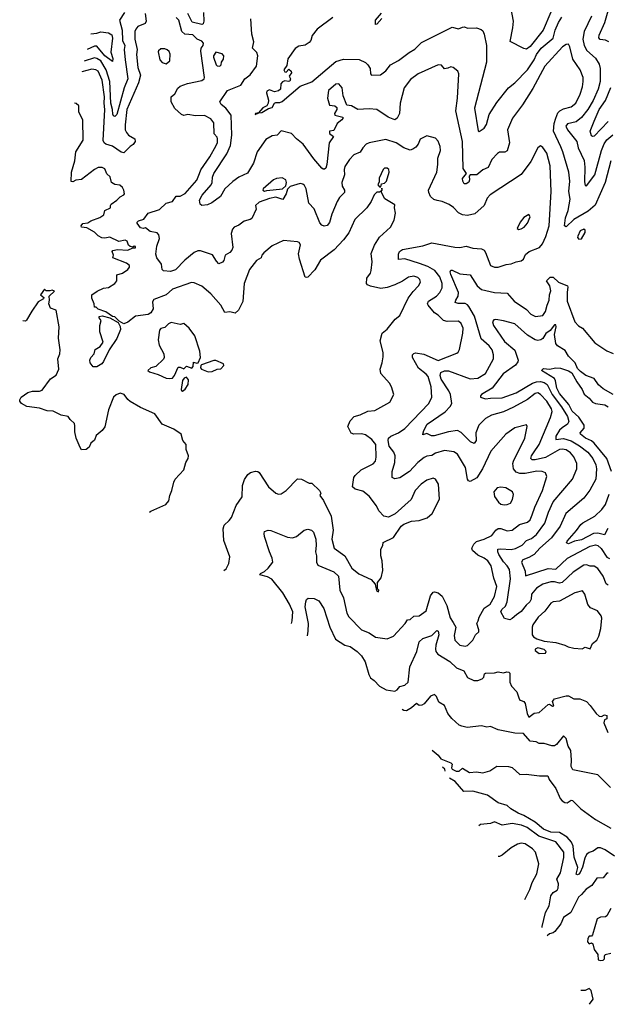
# Model space of a CAD drawing. Extents: x 1468344 to 1613994, y 525695 to 643861.
# Tile 21 of 256: x 1473820 to 1478418, y 601006 to 608708. Entities that reach past the tile are written whole.
import ezdxf

# ---------------------------------------------------------------- set-up
doc = ezdxf.new("R2010")
doc.units = 0

msp = doc.modelspace()

# ---------------------------------------------------------------- linework, layer by layer
at = {"layer": '0CON10XD'}
for points in [[(1474802.2, 608755), (1474809.1, 608695), (1474803.2, 608676.8), (1474745.6, 608654.4), (1474727.9, 608635), (1474721.5, 608615), (1474720.6, 608555), (1474738.2, 608475), (1474734.7, 608435), (1474744.7, 608335), (1474765.2, 608275), (1474750.3, 608215), (1474657.2, 608005), (1474644.8, 607884.8), (1474646.7, 607846.7), (1474655, 607825.6), (1474672.5, 607805), (1474720, 607775), (1474724.3, 607755), (1474708.7, 607731.3), (1474685, 607716.4), (1474635, 607666.5), (1474615, 607672.7), (1474545, 607717.3), (1474493.8, 607735), (1474480.8, 607745), (1474472.7, 607762.7), (1474486.3, 608005), (1474480.9, 608055), (1474483.5, 608105), (1474465.2, 608235), (1474434.8, 608304.8), (1474415, 608316.2), (1474385, 608320.7), (1474306.8, 608300)], [(1474639.1, 608765), (1474601.1, 608705), (1474621.9, 608625), (1474624, 608545), (1474641.6, 608505), (1474637.8, 608475), (1474645.2, 608395), (1474667.5, 608245), (1474638.7, 608175), (1474580.9, 607965), (1474565, 607950), (1474555, 607955.7), (1474549.2, 607969.2), (1474547.2, 608005), (1474533.2, 608055), (1474524.3, 608225), (1474497, 608315), (1474455.2, 608385), (1474425, 608405.2), (1474405, 608409.5), (1474325.8, 608382.1)], [(1475258.9, 608765), (1475262.2, 608695), (1475255.4, 608675), (1475245, 608671.5), (1475169.5, 608689.5), (1475136.7, 608755)], [(1476653.4, 608716.6), (1476615, 608672.5), (1476605, 608670), (1476604.7, 608705.3), (1476651.5, 608758.5)], [(1477975, 608765.4), (1477915.2, 608624.8), (1477815, 608498.4), (1477785, 608478.2), (1477765, 608482.3), (1477658.1, 608538.1), (1477679.4, 608645), (1477682.9, 608695), (1477662.5, 608805)], [(1478431.1, 608535), (1478405, 608547.6), (1478362.2, 608552.2), (1478351.8, 608565), (1478354.4, 608585.6), (1478398.4, 608685), (1478428.9, 608795)], [(1475947.8, 603986), (1475953.3, 604005), (1475957.1, 604075), (1475932.5, 604135), (1475879.5, 604225), (1475791.9, 604331.9), (1475760.2, 604350.2), (1475700, 604365), (1475704, 604375), (1475735, 604391.5), (1475765, 604417.8), (1475800.5, 604465), (1475796.6, 604496.6), (1475774.6, 604545), (1475735.7, 604665), (1475732, 604688), (1475736.4, 604703.6), (1475765, 604713.8), (1475785, 604712), (1475915, 604660.5), (1475955, 604655.5), (1475985.9, 604664.1), (1476045, 604715.8), (1476075, 604722), (1476102.5, 604715), (1476117.9, 604697.9), (1476136.2, 604645), (1476141.3, 604595), (1476135.9, 604545), (1476141.9, 604515), (1476142.8, 604465), (1476152.3, 604442.3), (1476278.8, 604388.8), (1476314, 604355), (1476325.3, 604245), (1476353.1, 604185), (1476380, 604065), (1476395, 604035.7), (1476495, 603935.6), (1476555, 603912.9), (1476605, 603876.7), (1476695, 603865.8), (1476746, 603885), (1476837.3, 603985), (1476855, 604014), (1476875, 604016.7), (1476905, 604041.8), (1476946.2, 604043.8), (1477000.9, 604085), (1477035, 604200.8), (1477055, 604228.8), (1477065, 604231.2), (1477095, 604225.7), (1477125, 604198), (1477161.2, 604125), (1477188.7, 604028.7), (1477213.2, 603993.2), (1477233.6, 603955), (1477221.1, 603891.1), (1477225, 603853.3), (1477265, 603816.2), (1477305, 603806.7), (1477325, 603813.3), (1477366.4, 603853.6), (1477387.5, 603895), (1477411.7, 603918.3), (1477412.5, 603935), (1477396.7, 603985), (1477408.8, 604005), (1477415.7, 604035), (1477454.7, 604105.3), (1477500.5, 604135), (1477535.9, 604195), (1477553.3, 604275), (1477529.2, 604339.2), (1477510.5, 604435), (1477482.9, 604475), (1477455, 604495.3), (1477405, 604518.2), (1477362.7, 604555), (1477358.1, 604575), (1477373.4, 604606.6), (1477395, 604627.3), (1477455, 604644.6), (1477515, 604672.9), (1477545.3, 604714.7), (1477562.9, 604727.1), (1477585, 604726.8), (1477635, 604710.9), (1477673.3, 604715), (1477730.5, 604759.5), (1477795, 604777.1), (1477814, 604795), (1477831.4, 604835), (1477850.4, 604895), (1477912, 605025), (1477945.7, 605135.7), (1477935, 605163.8), (1477907.5, 605175), (1477867.5, 605177.5), (1477775, 605158.8), (1477735, 605157.3), (1477705, 605167.3), (1477684.1, 605195), (1477680, 605235), (1477684.7, 605255), (1477772.7, 605435), (1477791.2, 605525), (1477785, 605540), (1477695, 605516.4), (1477623.1, 605465), (1477507.7, 605332.3), (1477442.2, 605195), (1477396.6, 605123.4), (1477345, 605095.7), (1477331.8, 605101.8), (1477324.6, 605114.6), (1477309.3, 605205), (1477245, 605308), (1477216.4, 605326.4), (1477145, 605338), (1477075, 605317.1), (1477045, 605297.8), (1477005, 605292.8), (1476985.7, 605284.3), (1476935, 605243.6), (1476870.9, 605175), (1476795, 605123.3), (1476755, 605115.8), (1476735, 605127.5), (1476735.6, 605175), (1476755.3, 605244.8), (1476759.2, 605295), (1476747.1, 605325), (1476712.4, 605372.4), (1476703.5, 605415), (1476706.7, 605433.3), (1476725, 605449.3), (1476783.8, 605476.2), (1476835, 605510), (1477022.7, 605705), (1477046, 605755), (1477040.3, 605835), (1477016.2, 605916.2), (1477000.5, 605935), (1476941, 605981), (1476894, 606065), (1476894.1, 606085.9), (1476903, 606097), (1476918.6, 606101.4), (1476982.8, 606092.8), (1477095, 606041.6), (1477241.2, 606098.8), (1477252.3, 606107.7), (1477261.2, 606128.8), (1477287.5, 606255), (1477289.5, 606295), (1477275, 606330.8), (1477255, 606349.1), (1477165, 606347.3), (1477135.4, 606355.4), (1477095, 606396.7), (1477065, 606415.5), (1477015.3, 606475.3), (1477010, 606485), (1477017.9, 606505), (1477080.5, 606545), (1477108.8, 606575), (1477125, 606611.2), (1477127.1, 606645), (1477106.9, 606696.9), (1477067.5, 606745), (1477015, 606776.5), (1476948.6, 606801.4), (1476835, 606838), (1476785, 606833.3), (1476784.5, 606875), (1476791.4, 606895), (1476815, 606910.5), (1476975, 606939.6), (1477045, 606963.5), (1477225, 606927.5), (1477265, 606925.6), (1477315, 606936.9), (1477365, 606921.5), (1477435, 606915.5), (1477453.8, 606903.8), (1477466.1, 606886.1), (1477504.3, 606785), (1477535, 606771.4), (1477565, 606772), (1477625.8, 606794.2), (1477665, 606797.5), (1477705, 606814), (1477745, 606821.2), (1477762, 606835), (1477778.3, 606871.7), (1477805.8, 606895), (1477887.5, 606925), (1477910, 606955), (1477937.8, 607012.2), (1477962.1, 607095), (1477980, 607365), (1477970, 607565), (1477945.3, 607665), (1477915, 607708.1), (1477895, 607720), (1477875, 607706.7), (1477821.1, 607598.9), (1477745, 607495.8), (1477501.7, 607338.3), (1477478.7, 607311.3), (1477455.3, 607254.7), (1477381.3, 607188.7), (1477325, 607176.9), (1477285, 607182.2), (1477255, 607197.1), (1477215, 607238.6), (1477181.9, 607261.9), (1477125, 607285.3), (1477087.3, 607292.7), (1477061.5, 607301.5), (1477035, 607324.3), (1477021.1, 607355), (1477019.5, 607375), (1477083.1, 607515), (1477093.1, 607575), (1477093.3, 607625), (1477112.9, 607685), (1477110, 607715), (1477095, 607757.5), (1477075, 607780), (1477005, 607798.8), (1476955, 607772.5), (1476938.6, 607735), (1476919.3, 607710.7), (1476896.1, 607693.9), (1476875, 607687.8), (1476825, 607705.6), (1476765, 607744.6), (1476685, 607770.9), (1476555, 607745.5), (1476530.8, 607735), (1476504, 607706), (1476485, 607672), (1476435, 607652), (1476401.4, 607615), (1476365, 607560), (1476358.5, 607535), (1476361.3, 607495), (1476341.3, 607435), (1476344.6, 607405), (1476360.8, 607375), (1476363, 607357), (1476321.7, 607318.2), (1476305.4, 607285), (1476262.4, 607187.6), (1476245, 607122), (1476225, 607098.8), (1476203.6, 607093.6), (1476185, 607100), (1476168.3, 607118.3), (1476125, 607227.5), (1476083.3, 607273.3), (1476061.4, 607385), (1476049.9, 607409.9), (1476035, 607422.5), (1476015, 607426.6), (1475936.9, 607403.1), (1475916.9, 607383.1), (1475905.6, 607344.4), (1475878, 607302), (1475825, 607318.8), (1475775, 607308), (1475695, 607279.4), (1475664.4, 607255.6), (1475671.2, 607225), (1475636, 607154), (1475624.2, 607145), (1475576.9, 607133.1), (1475535, 607100.4), (1475499.4, 607085), (1475485, 607070), (1475475.3, 607035), (1475487.3, 606925), (1475481.1, 606905), (1475463.8, 606886.2), (1475427.5, 606865), (1475417.5, 606825), (1475408.3, 606811.7), (1475379.3, 606799.3), (1475359.6, 606819.6), (1475329.2, 606869.2), (1475235, 606900), (1475215, 606900), (1475185, 606885.6), (1475112.9, 606827.1), (1475039.8, 606750.2), (1475001.3, 606738.7), (1474945, 606743.6), (1474935.2, 606755), (1474930, 606795), (1474894.4, 606845), (1474884.4, 606875), (1474892.4, 606935), (1474913.9, 606995), (1474908.5, 607025), (1474895, 607040), (1474842.3, 607052.3), (1474805, 607080.8), (1474785, 607074.4), (1474765, 607078.6), (1474739.2, 607115), (1474740, 607125), (1474750, 607135), (1474791.2, 607148.8), (1474825, 607193.3), (1474915, 607222.2), (1474967, 607273), (1475015, 607286.5), (1475043.3, 607326.7), (1475075, 607327.3), (1475115, 607349.4), (1475205, 607452.7), (1475226.3, 607503.7), (1475237.9, 607532.1), (1475308.8, 607635), (1475358.7, 607725), (1475367.3, 607747.3), (1475368.5, 607775), (1475365, 607788.8), (1475342.9, 607815), (1475340, 607900), (1475315, 607932.3), (1475265, 607957.7), (1475195, 607956.6), (1475135, 607965.7), (1475105, 607959.2), (1475086.7, 607965), (1475035, 608014.3), (1475004.6, 608065), (1475004.4, 608105.6), (1475035, 608128), (1475058.5, 608171.5), (1475075, 608188.5), (1475132.4, 608207.6), (1475245, 608232.3), (1475264.4, 608245), (1475267.3, 608255), (1475237.5, 608462.5), (1475240, 608485), (1475256.2, 608505), (1475258.6, 608525), (1475245, 608539.1), (1475208.6, 608555), (1475175, 608589.5), (1475113.5, 608593.5), (1475089.2, 608615), (1475064.6, 608705), (1475045.7, 608725)], [(1477171.4, 608328.6), (1477145, 608324.2), (1477121.9, 608351.9), (1477095, 608354.4), (1476938, 608285), (1476878.8, 608241.2), (1476828.8, 608175), (1476797.1, 608055), (1476791.9, 607975), (1476773.4, 607936.6), (1476755, 607925.7), (1476702.5, 607945), (1476615, 608005.6), (1476555, 608010.6), (1476465.6, 608005.6), (1476417.5, 608035), (1476378.8, 608038.8), (1476352.1, 608112.1), (1476344.3, 608175), (1476317.4, 608207.4), (1476295, 608204.4), (1476237.5, 608155), (1476228.2, 608095), (1476245, 608038.6), (1476285, 608033.6), (1476301.2, 608021.2), (1476301.8, 608005), (1476282.3, 607975), (1476285, 607960), (1476347.5, 607945), (1476348.6, 607935), (1476340.8, 607925), (1476303.6, 607895), (1476278.6, 607841.4), (1476244.2, 607835), (1476245, 607816.7), (1476276.2, 607795), (1476242.5, 607745), (1476223.6, 607575), (1476215, 607546.2), (1476205, 607538.8), (1476195, 607538), (1476185, 607546), (1476120.5, 607620.5), (1476039.4, 607735), (1475986, 607775), (1475947.4, 607817.4), (1475865, 607837.5), (1475834.5, 607805.5), (1475795, 607798.6), (1475745, 607771.4), (1475677.9, 607675), (1475650.8, 607585), (1475602.5, 607507.5), (1475534.2, 607475.8), (1475487.9, 607442.1), (1475426, 607384), (1475391.9, 607325), (1475324.3, 607275), (1475290.6, 607259.4), (1475244.5, 607254.5), (1475232, 607265), (1475227.1, 607295), (1475248.8, 607335), (1475317.1, 607415), (1475326.9, 607435), (1475330, 607475), (1475340, 607505), (1475441.1, 607658.9), (1475470.3, 607725), (1475481.3, 607805), (1475475, 607960), (1475431.9, 608015), (1475396, 608045), (1475386.2, 608065), (1475445, 608154.2), (1475549.5, 608195), (1475583.1, 608245), (1475623, 608277), (1475673.3, 608345), (1475682.5, 608425), (1475675, 608451.1), (1475642.5, 608485), (1475651.1, 608535), (1475635.5, 608595), (1475633.1, 608633.1), (1475630, 608715)], [(1476270, 608725), (1476147.5, 608635), (1476109.4, 608585), (1476098, 608545), (1476085, 608528.8), (1476055, 608508.8), (1476005, 608501.2), (1475975, 608482), (1475917.3, 608402.7), (1475909.7, 608350.3), (1475886.2, 608315), (1475895, 608300), (1475905, 608297.5), (1475925, 608320), (1475945.6, 608305), (1475947.6, 608292.4), (1475930, 608265), (1475940, 608245), (1475935, 608228), (1475924.5, 608224.5), (1475895, 608230.8), (1475877.6, 608222.4), (1475864, 608205), (1475861.9, 608165), (1475845, 608151.8), (1475815, 608142.5), (1475775, 608158.8), (1475755, 608150), (1475752.5, 608135), (1475767.7, 608077.7), (1475765, 608053.8), (1475754, 608035), (1475722.2, 608017.8), (1475689.7, 607980.3), (1475664, 607975), (1475663.8, 607965), (1475691.7, 607978.3), (1475715, 607980.6), (1475767.8, 608012.2), (1475795, 608020.4), (1475815, 608053.8), (1475825, 608060), (1475855, 608058.8), (1475875, 608066.7), (1476015, 608187.1), (1476105, 608220.9), (1476295, 608380), (1476355, 608398.2), (1476477.5, 608397.5), (1476525, 608374), (1476545, 608353.8), (1476562.5, 608325), (1476566.2, 608285), (1476573.3, 608275), (1476644.1, 608275.9), (1476685, 608308.8), (1476722, 608355), (1476785, 608388.9), (1476867.6, 608452.4), (1476912.2, 608477.8), (1476965, 608530), (1477205, 608649.4), (1477255, 608635.7), (1477285, 608649.4), (1477300.9, 608650.9), (1477325, 608640.8), (1477395, 608644), (1477432.3, 608632.3), (1477445, 608620), (1477455.5, 608595.5), (1477473.6, 608505), (1477471.8, 608375), (1477378.2, 608015), (1477407.3, 607837.3), (1477415, 607834.4), (1477455, 607860), (1477471.8, 607888.2), (1477493.1, 607966.9), (1477555, 608060), (1477644.4, 608175), (1477695, 608213.1), (1477795, 608316.2), (1477845.5, 608394.5), (1477865, 608435.5), (1477900, 608485), (1477995.7, 608564.3), (1478010.5, 608625), (1478035.3, 608685), (1478062.3, 608727.7)], [(1478294.7, 608735), (1478237.1, 608615), (1478227.2, 608555), (1478237.2, 608505), (1478257.7, 608467.7), (1478326.8, 608406.8), (1478355, 608360), (1478362.8, 608325), (1478363.1, 608225), (1478345.9, 608165), (1478306.8, 608075), (1478265, 608004.6), (1478215, 607941.5), (1478175, 607908.4), (1478106.6, 607893.4), (1478094.7, 607875), (1478107.9, 607845), (1478180.4, 607755), (1478190.8, 607705), (1478236.4, 607606.4), (1478242.6, 607555), (1478238.9, 607438.9), (1478245, 607412), (1478255, 607409.2), (1478319.7, 607495), (1478373.4, 607685), (1478394.5, 607735.5), (1478415, 607767.1), (1478462.3, 607807.7)], [(1474375.6, 608598.1), (1474425, 608602.8), (1474455, 608612.3), (1474515, 608604), (1474539.9, 608589.9), (1474546.4, 608563.6), (1474532, 608455), (1474548.8, 608405), (1474545, 608382), (1474485, 608425.2), (1474425, 608500.7), (1474405, 608501.4), (1474346.9, 608473.7)], [(1474965, 608363.8), (1474996, 608385), (1474998.3, 608438.3), (1474989.1, 608459.1), (1474975, 608471.2), (1474955, 608480), (1474925, 608480), (1474906.2, 608465), (1474904.3, 608455.7), (1474917.5, 608395), (1474935, 608373.8), (1474965, 608363.8)], [(1475385, 608343.8), (1475395.9, 608354.1), (1475400, 608375), (1475415, 608400), (1475416.7, 608425), (1475405, 608440), (1475355, 608452.5), (1475337.5, 608425), (1475337.5, 608415), (1475356.7, 608355), (1475365, 608346.7), (1475385, 608343.8)], [(1478447.1, 607605), (1478401.6, 607435), (1478324.2, 607255.8), (1478269, 607211), (1478155.5, 607144.5), (1478095, 607087.5), (1478083.8, 607095), (1478091.8, 607158.2), (1478111.9, 607215), (1478128.7, 607305), (1478117.4, 607365), (1478124.1, 607445), (1478116.9, 607515), (1478070, 607675), (1478053.4, 607713.4), (1477997.5, 607835), (1478003.1, 607895), (1478015, 607937.5), (1478032, 607978), (1478045.8, 607994.2), (1478075, 608011.2), (1478135, 608026.4), (1478171.2, 608055), (1478206.8, 608125), (1478225, 608183.3), (1478230, 608225), (1478228.2, 608255), (1478205.6, 608315), (1478148.9, 608398.9), (1478125, 608496.7), (1478115, 608516.2), (1478095, 608513.1), (1478067.1, 608495), (1477929.6, 608345), (1477835, 608168.9), (1477755, 608043.1), (1477676.7, 607936.7), (1477638.1, 607845), (1477652.9, 607745), (1477635, 607681.2), (1477617.3, 607672.7), (1477575, 607671.1), (1477558.1, 607661.9), (1477514.5, 607615), (1477485, 607552.5), (1477445, 607532.9), (1477396.6, 607493.4), (1477345, 607493.3), (1477337.5, 607485), (1477341.1, 607455), (1477335, 607436), (1477315, 607422.9), (1477298.8, 607425), (1477286.9, 607445), (1477284.5, 607465), (1477315.6, 607505), (1477290, 607545), (1477284.6, 607755.4), (1477233.8, 607995), (1477246.4, 608095), (1477257.5, 608285), (1477248.8, 608305), (1477212.7, 608332.7), (1477195, 608338), (1477171.4, 608328.6)], [(1478425, 607912.5), (1478315, 607797.8), (1478305, 607794.2), (1478295, 607800), (1478283.3, 607835), (1478315.8, 607915), (1478353.6, 608006.4), (1478404.3, 608075.7), (1478445, 608176.5)], [(1475418.2, 604399.7), (1475436.4, 604413.6), (1475456.7, 604455), (1475463.8, 604505), (1475417.5, 604635), (1475411.2, 604725), (1475418.8, 604755), (1475459.7, 604790.3), (1475477.1, 604815), (1475515, 604906.7), (1475560.6, 604975), (1475564.5, 605065), (1475578.3, 605111.7), (1475605, 605150), (1475625, 605166), (1475665, 605175.8), (1475684.1, 605174.1), (1475695, 605166.2), (1475766, 605055), (1475824.4, 605004.4), (1475845, 604996.2), (1475865, 605000), (1475904.1, 605025.9), (1475993, 605117), (1476024.5, 605114.5), (1476085, 605082.5), (1476105, 605082.5), (1476166.7, 605025), (1476176.7, 605005), (1476170, 604985), (1476197.1, 604947.1), (1476256.7, 604825), (1476271.8, 604715), (1476262, 604645), (1476281.9, 604575), (1476364.2, 604514.2), (1476418.7, 604418.7), (1476475, 604372.9), (1476569.5, 604329.5), (1476602.5, 604292.5), (1476613, 604243), (1476628.3, 604231.7), (1476630, 604245), (1476620, 604255), (1476620, 604305), (1476648, 604342), (1476661.7, 604398.3), (1476657.5, 604475), (1476646, 604515), (1476646, 604565), (1476662, 604595), (1476665, 604617.5), (1476745, 604657.5), (1476806.2, 604745), (1476827.3, 604762.7), (1476885, 604784), (1476945, 604790.6), (1477009.7, 604810.3), (1477048.8, 604845), (1477103.9, 604956.1), (1477096.4, 605073.6), (1477073.9, 605113.9), (1477055, 605121.2), (1477005, 605106.9), (1476962.9, 605075), (1476915, 605023.8), (1476884.4, 604955), (1476757.9, 604842.1), (1476705, 604816), (1476670, 604825), (1476630, 604865), (1476612, 604905), (1476555, 604982), (1476505, 605018.9), (1476444.5, 605034.5), (1476424, 605055), (1476434.5, 605125.5), (1476446.3, 605143.7), (1476492, 605188), (1476585, 605232.5), (1476604, 605255), (1476610, 605285), (1476606.1, 605385), (1476575.3, 605425), (1476525, 605461.8), (1476495, 605468), (1476435, 605466.9), (1476415, 605474.2), (1476387.5, 605525), (1476405, 605569.2), (1476436.8, 605603.2), (1476483.7, 605616.3), (1476545, 605644.4), (1476598.7, 605651.3), (1476717.5, 605715), (1476747.5, 605775), (1476730, 605835), (1476713.6, 605863.6), (1476645, 605940), (1476641.2, 605975), (1476655.8, 606024.2), (1476665, 606070), (1476664.3, 606105), (1476640, 606195), (1476655.4, 606254.6), (1476695, 606288), (1476758.8, 606365), (1476793.8, 606395), (1476860.6, 606529.4), (1476898.2, 606581.8), (1476941.9, 606625), (1476955.7, 606655), (1476950.8, 606675), (1476935, 606691.4), (1476905, 606701.5), (1476863.8, 606695), (1476815, 606662.9), (1476755.8, 606634.2), (1476695, 606614), (1476645, 606606), (1476564.3, 606624.3), (1476542.7, 606632.7), (1476534.1, 606644.1), (1476536.2, 606685), (1476564, 606725), (1476570, 606745), (1476578.8, 606815), (1476571.2, 606878.8), (1476597.5, 606945), (1476635, 607006), (1476722, 607085), (1476749.5, 607140.5), (1476761.2, 607195), (1476753.3, 607235), (1476755, 607260), (1476677, 607307), (1476650, 607355), (1476650, 607370), (1476657.5, 607375), (1476655, 607390), (1476650, 607370), (1476635, 607360), (1476615, 607360), (1476595, 607337.5), (1476571.2, 607285), (1476536.9, 607235), (1476442.5, 607145), (1476395, 607041.2), (1476354.5, 606985.5), (1476281.3, 606908.7), (1476175, 606825.7), (1476129.8, 606750.2), (1476075, 606694), (1476065, 606690), (1476054.2, 606694.2), (1476010.8, 606835), (1476002.4, 606877.6), (1476016.4, 606946.4), (1476006.2, 606965), (1475995, 606971.2), (1475885, 606980), (1475795, 606938.8), (1475730, 606885), (1475715.7, 606865), (1475709.2, 606845), (1475674.2, 606825), (1475619.4, 606755), (1475576.8, 606645), (1475565.3, 606504.7), (1475533.1, 606436.9), (1475505, 606412.9), (1475465, 606422.2), (1475425, 606417.5), (1475395, 606475.7), (1475314.6, 606564.6), (1475245, 606622.9), (1475185, 606649.4), (1475165, 606651.1), (1475015, 606599.6), (1474965, 606556.9), (1474870.3, 606519.7), (1474860.3, 606499.7), (1474864.3, 606445), (1474845.4, 606414.6), (1474825, 606401.4), (1474725, 606387.5), (1474665, 606342), (1474635, 606329.5), (1474598.6, 606348.6), (1474565, 606382.9), (1474545, 606387.1), (1474495, 606422.9), (1474433, 606443), (1474418.3, 606458.3), (1474405, 606460), (1474402.5, 606485), (1474385, 606530), (1474383.8, 606555), (1474426.7, 606585), (1474475, 606607.7), (1474516.2, 606613.8), (1474564.6, 606645.4), (1474580, 606665), (1474579.2, 606710.8), (1474625, 606725.6), (1474665.8, 606754.2), (1474678.8, 606771.2), (1474678.5, 606785), (1474655, 606802.4), (1474550, 606845), (1474553.8, 606866.2), (1474544, 606895), (1474548.3, 606901.7), (1474585, 606910), (1474667.5, 606905), (1474705, 606922.5), (1474725, 606923.3), (1474726.2, 606933.8), (1474715, 606936.7), (1474705, 606927.5), (1474685, 606933.8), (1474672.5, 606945), (1474660, 606975), (1474645, 606984.3), (1474595, 606972.9), (1474525, 607007.8), (1474485, 606998.5), (1474462, 607002), (1474435, 607016.8), (1474405, 607046.8), (1474345, 607080), (1474304.3, 607084.3), (1474300, 607095), (1474315, 607113.3), (1474352.3, 607117.7), (1474376.7, 607135), (1474448.3, 607161.7), (1474478.9, 607181.1), (1474487.5, 607215), (1474531.2, 607235), (1474530, 607255), (1474536, 607265), (1474580.6, 607295), (1474605, 607322.5), (1474635, 607338.8), (1474639.2, 607345), (1474635.5, 607375.5), (1474625, 607396), (1474602.7, 607412.7), (1474565, 607419.1), (1474538.5, 607435), (1474528.8, 607478.8), (1474501.4, 607501.4), (1474485, 607540.4), (1474465, 607551.9), (1474435, 607550.4), (1474405, 607536.2), (1474305, 607457.5), (1474258.6, 607451.4), (1474235, 607439.4), (1474222.6, 607442.6), (1474226.4, 607516.4), (1474251.3, 607605), (1474260.6, 607675), (1474317.2, 607765), (1474313.3, 607923.3), (1474282.2, 607985), (1474283.1, 608035), (1474261.2, 608051.2), (1474250.2, 608054.7)], [(1476645, 607400), (1476650, 607425), (1476675, 607430), (1476690, 607445), (1476711.9, 607515), (1476708.1, 607535), (1476695, 607545.6), (1476675, 607546.5), (1476663.2, 607536.8), (1476633, 607467), (1476631.7, 607438.3), (1476622.5, 607415), (1476635, 607400), (1476645, 607400)], [(1475735, 607366.7), (1475755, 607372.5), (1475877.5, 607385), (1475901.7, 607408.3), (1475908, 607435), (1475903.8, 607455), (1475875, 607470), (1475830, 607465), (1475805, 607455.8), (1475724, 607385), (1475723.8, 607375), (1475735, 607366.7)], [(1477725, 607066.7), (1477745, 607072.5), (1477768, 607085), (1477794, 607115), (1477813.8, 607165), (1477805, 607183.3), (1477765, 607161.2), (1477736, 607125), (1477713.8, 607073.8), (1477725, 607066.7)], [(1478195, 606990), (1478215, 606993.3), (1478245.5, 607044.5), (1478245, 607062.5), (1478235, 607069.4), (1478205.7, 607055), (1478188, 607015), (1478186.2, 607005), (1478195, 606990)], [(1478425, 604284.6), (1478410, 604295), (1478384.7, 604355), (1478345, 604415.6), (1478315, 604434.5), (1478285, 604432.5), (1478255, 604442.7), (1478235, 604441.2), (1478150.5, 604385), (1478065, 604304.7), (1478045, 604300.8), (1478005, 604311.2), (1477975, 604310.4), (1477915, 604292.9), (1477865, 604260.4), (1477825.4, 604215), (1477822.5, 604175), (1477812.2, 604155), (1477782, 604128), (1477745, 604078.4), (1477706.6, 604053.4), (1477675, 604023.1), (1477655, 604014.5), (1477615, 604023.8), (1477586.2, 604075), (1477593.1, 604095), (1477620.3, 604119.7), (1477635, 604153.8), (1477661.9, 604335), (1477652.5, 604407.5), (1477635, 604436.9), (1477605, 604467.5), (1477570.5, 604525), (1477561.6, 604545), (1477562, 604565), (1477585, 604568.9), (1477665, 604562.9), (1477698.8, 604571.2), (1477751.4, 604598.6), (1477785, 604633.2), (1477825, 604650.3), (1477865, 604680.9), (1477929.5, 604770.5), (1477957.6, 604855), (1477995, 604935.5), (1478145.3, 605114.7), (1478180.5, 605195), (1478178.8, 605235), (1478155, 605289.4), (1478130.5, 605320.5), (1478095, 605343.1), (1478065, 605348.6), (1478045, 605345.2), (1477935, 605282), (1477854.3, 605264.3), (1477831.2, 605265), (1477820.5, 605275), (1477823.8, 605295), (1477839.7, 605320.2), (1477884.7, 605385), (1477972.5, 605595), (1477986.9, 605643.1), (1477981.9, 605665), (1477945, 605723.8), (1477895, 605777.1), (1477875, 605788.9), (1477855, 605783.8), (1477795, 605735.9), (1477685, 605676), (1477605, 605640.6), (1477511.2, 605615), (1477465, 605589.5), (1477411.8, 605535), (1477389.2, 605475), (1477391.8, 605415), (1477377.1, 605392.9), (1477348.5, 605405), (1477275, 605479.2), (1477245, 605494.7), (1477176, 605485), (1477062.6, 605452.6), (1477042.9, 605452.9), (1477005, 605470.8), (1476982.5, 605462.5), (1476975, 605460), (1476973.8, 605465), (1476982, 605495), (1477008.1, 605545), (1477150.3, 605639.7), (1477188.3, 605681.7), (1477200.8, 605705), (1477192, 605775), (1477178.6, 605805), (1477118.4, 605895), (1477109.8, 605925), (1477115, 605948.5), (1477145, 605960.8), (1477175, 605961.5), (1477345, 605897.5), (1477405, 605904.6), (1477465, 605940), (1477527.8, 606055), (1477528.9, 606085), (1477517.1, 606125), (1477495, 606156.5), (1477432.4, 606212.4), (1477379.6, 606389.6), (1477335, 606464.6), (1477325, 606477.5), (1477306.6, 606486.6), (1477252.4, 606487.6), (1477228.6, 606495), (1477232.3, 606515), (1477250.9, 606545), (1477252.9, 606575), (1477194.5, 606715.5), (1477189.4, 606735), (1477195, 606748.8), (1477205, 606749.2), (1477265, 606720.6), (1477345, 606712.5), (1477400.9, 606625), (1477435, 606598.4), (1477535, 606572.9), (1477635, 606568.1), (1477689.4, 606505), (1477785, 606441.5), (1477818.6, 606405), (1477856, 606386), (1477914.7, 606395.2), (1477935.7, 606425), (1477947.1, 606475), (1477964.3, 606515), (1477966.1, 606555), (1477976.9, 606586.9), (1477967.5, 606625), (1477943.1, 606665), (1477972, 606695), (1477995, 606694.4), (1478035, 606654.6), (1478106.2, 606625), (1478110, 606615), (1478103, 606577), (1478104.2, 606505.8), (1478163.3, 606345), (1478193.4, 606313.4), (1478225.3, 606295.3), (1478319.7, 606179.7), (1478415, 606117.5), (1478465, 606096)], [(1474835.3, 604854.9), (1474846.4, 604863.6), (1474963.9, 604916.1), (1474986, 604944), (1474993.8, 604985), (1475010, 605025), (1475025, 605090), (1475037.5, 605115), (1475103.6, 605186.4), (1475120, 605245), (1475138.8, 605275), (1475140, 605295), (1475123.8, 605345), (1475123.3, 605385), (1475097.5, 605415), (1475082.5, 605465), (1475025, 605506), (1474934.4, 605544.4), (1474877.5, 605625), (1474765, 605673.8), (1474685, 605720.8), (1474665, 605736.2), (1474636.8, 605776.8), (1474605, 605787.1), (1474575, 605774.2), (1474554.3, 605755), (1474516.2, 605655), (1474485, 605523.3), (1474465, 605493.8), (1474418.8, 605455), (1474405, 605420), (1474377.5, 605395), (1474362.5, 605365), (1474340, 605345), (1474305, 605342.5), (1474292.3, 605362.3), (1474263.2, 605433.2), (1474252.5, 605485), (1474250.7, 605530.7), (1474248.3, 605548.3), (1474215, 605580), (1474200, 605605), (1474145, 605614), (1474082.5, 605645), (1474035, 605648.5), (1473975, 605669.1), (1473875, 605683.1), (1473835, 605706.2), (1473821.2, 605725), (1473820, 605735), (1473831.2, 605755), (1473885, 605791.1), (1473919.1, 605800.9), (1473975, 605801.8), (1473995, 605810.4), (1474062.3, 605897.7), (1474105, 605928), (1474127.1, 605975), (1474118.9, 606055), (1474133.1, 606095), (1474135.7, 606125.7), (1474124.2, 606215.8), (1474129.4, 606305), (1474106, 606436), (1474061.2, 606451.2), (1474048, 606485), (1474053.3, 606515), (1474050, 606545), (1474092.5, 606585), (1474075, 606593.3), (1474055, 606586.7), (1474027.5, 606587.5), (1474015, 606600), (1473984, 606555), (1474010, 606535), (1474007.5, 606525), (1473965, 606501.2), (1473915, 606427.5), (1473873.6, 606356.4), (1473865, 606349.2), (1473844.9, 606351.5)], [(1474425, 605991.2), (1474395, 605992.5), (1474371.2, 606025), (1474369.2, 606045), (1474375.7, 606064.3), (1474403.3, 606095), (1474411.7, 606128.3), (1474449.3, 606150.7), (1474472.5, 606185), (1474446.7, 606265), (1474446.7, 606315), (1474456.7, 606355), (1474442.5, 606375), (1474442.5, 606385), (1474465, 606391.2), (1474525.6, 606375.6), (1474589.7, 606339.7), (1474606.7, 606306.7), (1474608.6, 606285), (1474579.2, 606215), (1474519.4, 606125), (1474476.7, 606033.3), (1474463, 606017), (1474425, 605991.2)], [(1478465, 605775.6), (1478385, 605821.4), (1478350.4, 605850.4), (1478315, 605900.4), (1478250, 605925), (1478208.2, 605955), (1478185, 605980), (1478167.3, 606025), (1478113.3, 606075), (1478089.7, 606119.7), (1478027.8, 606157.8), (1478014.2, 606174.2), (1478005.3, 606245), (1478018.2, 606305), (1478015, 606320), (1478005, 606321.9), (1477972.2, 606277.8), (1477936, 606254), (1477915, 606214.5), (1477897.2, 606202.7), (1477875, 606198.9), (1477853.4, 606203.4), (1477795, 606240), (1477695, 606327.8), (1477605, 606351.4), (1477545, 606363.8), (1477529.3, 606360.7), (1477520.8, 606345), (1477527.1, 606315), (1477615, 606191.2), (1477695, 606122.7), (1477720, 606045), (1477719.2, 606030.8), (1477700.9, 606005), (1477603.4, 605936.6), (1477517.8, 605825), (1477434.3, 605775), (1477425.8, 605765), (1477426.7, 605755), (1477465, 605741.8), (1477505, 605748.4), (1477595, 605750), (1477705, 605789.8), (1477832.7, 605865), (1477865, 605875.5), (1477895, 605877), (1477925, 605870.2), (1477947.1, 605855), (1477986.4, 605776.4), (1478059.1, 605679.1), (1478106.4, 605605), (1478118.4, 605565), (1478107, 605543), (1478064, 605516), (1478045, 605496.2), (1478015, 605450), (1478014.4, 605425), (1478075, 605431), (1478135, 605414.4), (1478201.8, 605375), (1478265, 605324.7), (1478304.7, 605275), (1478327.2, 605225), (1478333.3, 605195), (1478327.7, 605115), (1478282.3, 605027.7), (1478235, 604964.3), (1478092.7, 604845), (1478048.5, 604745), (1477981.1, 604655), (1477889.6, 604575), (1477845, 604524.6), (1477805, 604500), (1477756.9, 604483.1), (1477745.7, 604465.7), (1477774.7, 604395), (1477778.3, 604358.3), (1477955, 604413.7), (1478015, 604409.2), (1478105.5, 604495), (1478285, 604590.7), (1478325, 604600.3), (1478344.7, 604594.7), (1478370.9, 604570.9), (1478415, 604504.5), (1478435, 604492.5)], [(1474995, 605900), (1475015, 605903.8), (1475031.2, 605925), (1475061.2, 605988.8), (1475075, 605990), (1475105, 605977.5), (1475125, 605997.5), (1475167.7, 605982.3), (1475178, 605995), (1475180, 606030), (1475205, 606020), (1475216.7, 606023.3), (1475233.8, 606065), (1475230, 606115), (1475190, 606235), (1475145, 606295.7), (1475105, 606331.2), (1475075, 606324), (1475005, 606340), (1474985, 606330), (1474955, 606300), (1474925, 606291.2), (1474915, 606278.8), (1474903.8, 606203.8), (1474912.7, 606162.7), (1474947.3, 606095), (1474950, 606065), (1474945, 606053.3), (1474885, 605996.2), (1474845, 605984), (1474822, 605965), (1474835, 605952.2), (1474903.4, 605933.4), (1474967.5, 605905), (1474995, 605900)], [(1475295, 605954.3), (1475325, 605956.7), (1475365, 605974.2), (1475395, 605977.5), (1475417, 606003), (1475416, 606015), (1475355, 606041.4), (1475338.3, 606041.7), (1475242, 606008), (1475236.7, 606003.3), (1475236.2, 605985), (1475243.8, 605975), (1475295, 605954.3)], [(1478451.1, 605175), (1478414.3, 605275), (1478315.1, 605395.1), (1478293.8, 605413.8), (1478247.9, 605435), (1478207.5, 605465), (1478206.7, 605475), (1478238.3, 605511.7), (1478236.5, 605535), (1478195, 605599.3), (1478143, 605645), (1478117.8, 605697.8), (1478045.2, 605785), (1478024.4, 605825), (1478013.9, 605883.9), (1478005, 605901.3), (1477904, 605965), (1477918.6, 605978.6), (1477965, 605973.9), (1478015, 605984.6), (1478051.8, 605981.8), (1478115, 605960.6), (1478139.8, 605945), (1478179.1, 605875), (1478222.7, 605815), (1478237.6, 605777.6), (1478275, 605746.9), (1478301.5, 605715), (1478325, 605705.7), (1478398.8, 605695), (1478425, 605678.5)], [(1475095, 605803.1), (1475115, 605817.5), (1475137.5, 605855), (1475139.7, 605889.7), (1475125, 605912), (1475105.8, 605904.2), (1475094.3, 605885), (1475084.3, 605815), (1475086.2, 605806.2), (1475095, 605803.1)], [(1477612.1, 604912.1), (1477635, 604914.5), (1477660.8, 604925), (1477677.5, 604955), (1477684.1, 604994.1), (1477676, 605015), (1477625, 605045.8), (1477585, 605052), (1477557.5, 605045), (1477531.2, 605015), (1477535, 604977.5), (1477565.8, 604935), (1477585, 604919.2), (1477612.1, 604912.1)], [(1478227.4, 604772.6), (1478319.5, 604825), (1478375, 604875.5), (1478404.6, 604915), (1478433.8, 604996.2)], [(1478422.9, 604727.1), (1478395, 604679.5), (1478345, 604690.9), (1478311.3, 604688.7), (1478215, 604639.1), (1478161.6, 604628.4), (1478115, 604609.2), (1478100, 604615), (1478105, 604630), (1478178.1, 604711.9), (1478210.1, 604759.9), (1478227.4, 604772.6)], [(1478285, 603786.7), (1478302.9, 603827.1), (1478335, 603854.3), (1478352.1, 603885), (1478367.5, 603945), (1478376.6, 604026.6), (1478371.2, 604045), (1478340.6, 604085), (1478287.9, 604107.9), (1478265, 604133.8), (1478241.5, 604215), (1478225, 604240.8), (1478165, 604225.4), (1478045, 604159.5), (1477995, 604153.1), (1477975, 604144.3), (1477928.3, 604081.7), (1477876.3, 604033.7), (1477834.3, 603975), (1477829.4, 603955), (1477831.5, 603895), (1477841.2, 603881.2), (1477867.1, 603865), (1477925, 603847.4), (1478016.2, 603836.2), (1478085, 603815.7), (1478111.2, 603801.2), (1478155, 603791.2), (1478222.5, 603787.5), (1478245, 603798.8), (1478285, 603786.7)], [(1476071.4, 603889.5), (1476077.3, 603925), (1476079.7, 603985), (1476054.3, 604115), (1476059.2, 604155), (1476065, 604172.5), (1476078.3, 604181.7), (1476125, 604179.2), (1476160.9, 604160.9), (1476201.2, 604101.2), (1476246.2, 603955), (1476292.4, 603862.4), (1476365, 603816.5), (1476405, 603804.6), (1476461.1, 603765), (1476495, 603731.5), (1476523.6, 603685), (1476552.1, 603585), (1476565, 603560.8), (1476595, 603538.8), (1476635, 603494), (1476687.5, 603465), (1476755, 603455.6), (1476774.2, 603465), (1476795, 603491.4), (1476835, 603501.5), (1476859.1, 603525), (1476873.5, 603646.5), (1476926.8, 603765), (1476945, 603840.8), (1476975, 603866.5), (1477045, 603891.1), (1477085, 603931.2), (1477095, 603924), (1477100.8, 603895), (1477075.3, 603815), (1477073, 603783), (1477075.4, 603765), (1477092.1, 603745), (1477185, 603688.7), (1477239, 603639), (1477296.2, 603615), (1477325, 603561.2), (1477375, 603538.8), (1477405, 603538.8), (1477438.3, 603551.7), (1477452.5, 603565), (1477458.3, 603591.7), (1477465, 603596.7), (1477535, 603599.5), (1477565, 603607.8), (1477605, 603600), (1477632.7, 603607.3), (1477648.8, 603605), (1477656, 603595), (1477656.7, 603525), (1477668.6, 603495), (1477710.9, 603450.9), (1477725, 603402.5), (1477734.3, 603384.3), (1477745, 603381.2), (1477764.1, 603374.1), (1477775, 603360), (1477791.7, 603281.7), (1477805, 603252.9), (1477845, 603283.5), (1477885, 603287.5), (1477955, 603351.2), (1477965, 603353.3), (1477988.3, 603338.3), (1478000, 603340), (1477990, 603375), (1478005.8, 603394.2), (1478095, 603420), (1478115, 603418.8), (1478155, 603394.5), (1478204.3, 603394.3), (1478255, 603374), (1478285, 603343.5), (1478330.8, 603280.8), (1478355, 603259.5), (1478372.7, 603257.3), (1478395, 603269.2), (1478413.3, 603265), (1478415, 603240), (1478395, 603230), (1478392, 603208), (1478423.2, 603133.2)], [(1477885, 603748.8), (1477935, 603753.3), (1477940, 603765), (1477925, 603781.2), (1477875.7, 603794.3), (1477854, 603785), (1477855, 603773.8), (1477885, 603748.8)], [(1478442.8, 602702.8), (1478345, 602800.6), (1478149.3, 602839.3), (1478135.6, 602865), (1478138.8, 602915), (1478132.2, 602992.2), (1478112.2, 603025), (1478096.1, 603086.1), (1478075, 603106.2), (1478021, 603039), (1478005, 603028.7), (1477985, 603027.5), (1477925, 603047.1), (1477885, 603045.7), (1477860.3, 603060.3), (1477815, 603064.7), (1477763.3, 603123.3), (1477695, 603127.7), (1477563.6, 603153.6), (1477505, 603179.1), (1477475, 603173.8), (1477435, 603184.8), (1477322.4, 603172.4), (1477280.5, 603180.5), (1477258.5, 603188.5), (1477200.8, 603240.8), (1477170.9, 603280.9), (1477145, 603342.5), (1477099.6, 603369.6), (1477080.8, 603415), (1477065, 603429.2), (1477035, 603415.8), (1476985, 603357.5), (1476967.5, 603345), (1476945, 603343.8), (1476925, 603360), (1476885.9, 603324.1), (1476847.9, 603302.1), (1476825, 603304.6), (1476812.5, 603310.8)], [(1477047.8, 602993.1), (1477095.7, 602955), (1477115.7, 602925.7), (1477193.3, 602895), (1477203.3, 602885), (1477199.4, 602855), (1477204.4, 602845), (1477235, 602829.1), (1477259.5, 602830.5), (1477285, 602854), (1477338.9, 602818.9), (1477395, 602824.4), (1477445, 602815.5), (1477498.2, 602831.8), (1477555, 602868.8), (1477645.3, 602865.3), (1477675, 602857.5), (1477735, 602803.3), (1477782.6, 602807.4), (1477887.5, 602792.5), (1477953.8, 602793.8), (1477962, 602765), (1478015.6, 602695), (1478048.5, 602615), (1478065, 602596.9), (1478085, 602585.6), (1478105, 602582.9), (1478135, 602602.2), (1478145, 602600), (1478210.9, 602535), (1478325, 602452.2), (1478445, 602384.8)], [(1477149.9, 602828.4), (1477145.7, 602845.7), (1477129.6, 602861.2)], [(1478475, 602165.2), (1478400.8, 602215), (1478365, 602229), (1478345, 602230), (1478307, 602203), (1478275, 602193.2), (1478255, 602177.4), (1478241.2, 602148.8), (1478225, 602080), (1478205, 602038.1), (1478195, 602023.8), (1478185, 602019.1), (1478175, 602022.9), (1478187.9, 602075), (1478158.2, 602158.1), (1478152.2, 602242.2), (1478138.1, 602275), (1478105, 602313.2), (1478045, 602349.8), (1477975, 602353), (1477919.1, 602375), (1477855, 602431.5), (1477765, 602482.7), (1477720.2, 602500.2), (1477664.5, 602534.5), (1477635, 602560.3), (1477565, 602581.4), (1477481.1, 602641.1), (1477365.5, 602674.5), (1477295, 602670.8), (1477228.1, 602748.1), (1477182.8, 602775.5)], [(1477907.9, 601605.7), (1477908.6, 601615), (1477933.4, 601725), (1477964, 601775), (1477976.9, 601855), (1477995, 601880), (1478025, 601898.5), (1478033.9, 601915), (1478037.3, 601947.3), (1478023.1, 601985), (1478052.4, 602035), (1478078.8, 602155), (1478078.8, 602195), (1478015.9, 602275.9), (1477882.5, 602322.5), (1477789.9, 602389.9), (1477747.9, 602407.9), (1477675, 602420), (1477595, 602407.5), (1477536.7, 602433.3), (1477505, 602420), (1477425, 602411.4), (1477413.5, 602403.2)], [(1477771.6, 601825.6), (1477811.9, 601905), (1477830, 601960), (1477865.8, 602025.8), (1477881.1, 602105), (1477855.3, 602195.3), (1477831.7, 602221.7), (1477775, 602260), (1477745, 602265.4), (1477715, 602258.2), (1477665, 602231.1), (1477595, 602171.4), (1477575, 602162.5), (1477563.7, 602161)], [(1478425, 602032.5), (1478415, 602030.8), (1478385, 601996), (1478335, 601993.8), (1478297.3, 601935), (1478252.9, 601907.1), (1478217.5, 601865), (1478191.5, 601845), (1478132.5, 601725), (1478075.7, 601685), (1478054, 601635), (1478008.8, 601575), (1477995, 601563.8), (1477965, 601556.7), (1477947.3, 601542.1)], [(1478445, 601754.6), (1478415, 601699.2), (1478405, 601690.8), (1478365, 601687.9), (1478340, 601675), (1478301.7, 601548.3), (1478295, 601540), (1478275, 601540), (1478265, 601520), (1478263.8, 601495), (1478275, 601480), (1478295, 601487.5), (1478305, 601480), (1478315.7, 601435), (1478343.8, 601395), (1478346.7, 601355), (1478365, 601348.8)], [(1478365, 601348.8), (1478385, 601352), (1478397.3, 601362.7), (1478396.4, 601383.6), (1478402.5, 601395), (1478445, 601406)], [(1478279.7, 601006), (1478308.8, 601045), (1478292, 601115), (1478275, 601130), (1478245, 601114.2), (1478211.9, 601115.3)]]:
    msp.add_lwpolyline(points, dxfattribs=at)

doc.saveas('drawing.dxf')
